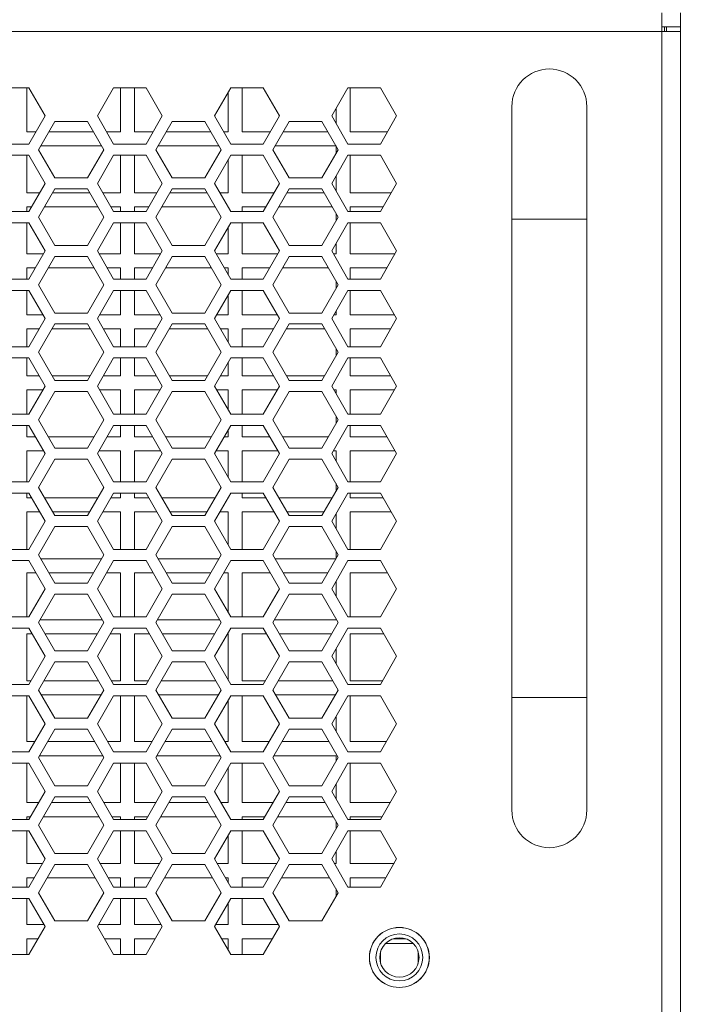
# Model space of a CAD drawing. Header units: millimetres. Extents: x -2390 to -1520, y 516 to 1788.
# Tile 28 of 33: x -1796 to -1724, y 730 to 835. Entities that reach past the tile are written whole.
import ezdxf

# ---------------------------------------------------------------- set-up
doc = ezdxf.new("R2010")
doc.units = ezdxf.units.MM
doc.header["$PDSIZE"] = -1
doc.dimstyles.new('ISO-25', dxfattribs={"dimtxt": 2.5, "dimasz": 2.5, "dimexe": 1.25, "dimexo": 0.625, "dimtad": 1, "dimtxsty": 'Standard', "dimcen": 2.5, "dimadec": 0, "dimazin": 0, "dimtfac": 1, "dimtmove": 0, "dimatfit": 3, "dimfxl": 0, "dimarcsym": 0})

# ---------------------------------------------------------------- blocks, each defined once
blk = doc.blocks.new('*D21')
at = {"color": 4, "lineweight": -2, "transparency": 16777216}
for p, q in [((-2180.43, 774.31), (-2180.43, 699.98)), ((-1710.43, 774.31), (-1710.43, 699.98)), ((-2165.43, 700.98), (-1974.45, 700.98)), ((-1725.43, 700.98), (-1916.41, 700.98))]:
    blk.add_line(p, q, dxfattribs=at)
at = {"color": 4, "transparency": 16777216}
for points in [[(-2165.43, 703.48), (-2165.43, 698.48), (-2180.43, 700.98)], [(-1725.43, 703.48), (-1725.43, 698.48), (-1710.43, 700.98)]]:
    blk.add_solid(points, dxfattribs=at)
at = {"layer": 'Defpoints', "color": 0, "transparency": 16777216}
for p in [(-2180.43, 775.31), (-1710.43, 775.31), (-1710.43, 700.98)]:
    blk.add_point(p, dxfattribs=at)
at = {"color": 4, "lineweight": 5, "transparency": 16777216, "insert": (-1945.43, 700.98), "char_height": 15, "attachment_point": 5}
blk.add_mtext('470.0', dxfattribs=at)

msp = doc.modelspace()

# ---------------------------------------------------------------- linework, layer by layer
at = {"color": 7, "linetype": 'ByBlock', "lineweight": 5}
for p, q in [((-1727.43, 833.26), (-1727.43, 835.26)), ((-1725.43, 833.76), (-1725.43, 835.26)), ((-1727.43, 833.76), (-1725.43, 833.76)), ((-1727.13, 833.26), (-1727.13, 833.76)), ((-1726.93, 833.26), (-1726.93, 833.76)), ((-1725.43, 833.76), (-1725.43, 833.26)), ((-1727.43, 833.26), (-2163.43, 833.26)), ((-1727.43, 833.26), (-1725.43, 833.26)), ((-1727.43, 728.56), (-1727.43, 833.26)), ((-1725.43, 728.56), (-1725.43, 833.26)), ((-1794.95, 827.26), (-1798.41, 827.26)), ((-1795.18, 822.56), (-1795.18, 827.26)), ((-1793.22, 824.26), (-1794.95, 827.26)), ((-1785.91, 827.26), (-1787.64, 824.26)), ((-1782.45, 827.26), (-1785.91, 827.26)), ((-1785.18, 827.26), (-1785.18, 822.56)), ((-1783.68, 822.56), (-1783.68, 827.26)), ((-1780.72, 824.26), (-1782.45, 827.26)), ((-1773.41, 827.26), (-1775.14, 824.26)), ((-1769.95, 827.26), (-1773.41, 827.26)), ((-1772.18, 822.56), (-1772.18, 827.26)), ((-1768.22, 824.26), (-1769.95, 827.26)), ((-1760.91, 827.26), (-1762.64, 824.26)), ((-1757.45, 827.26), (-1760.91, 827.26)), ((-1760.68, 822.56), (-1760.68, 827.26)), ((-1755.72, 824.26), (-1757.45, 827.26)), ((-1773.68, 826.8), (-1773.68, 822.56)), ((-1762.18, 825.07), (-1762.18, 823.46)), ((-1743.43, 825.26), (-1743.43, 813.26)), ((-1735.43, 813.26), (-1735.43, 825.26)), ((-1794.95, 821.26), (-1793.22, 824.26)), ((-1787.64, 824.26), (-1785.91, 821.26)), ((-1782.45, 821.26), (-1780.72, 824.26)), ((-1775.14, 824.26), (-1773.41, 821.26)), ((-1769.95, 821.26), (-1768.22, 824.26)), ((-1762.64, 824.26), (-1760.91, 821.26)), ((-1757.45, 821.26), (-1755.72, 824.26)), ((-1792.17, 823.68), (-1793.91, 820.66)), ((-1788.69, 823.68), (-1792.17, 823.68)), ((-1786.95, 820.66), (-1788.69, 823.68)), ((-1779.67, 823.68), (-1781.41, 820.66)), ((-1776.19, 823.68), (-1779.67, 823.68)), ((-1774.45, 820.66), (-1776.19, 823.68)), ((-1767.17, 823.68), (-1768.91, 820.66)), ((-1763.69, 823.68), (-1767.17, 823.68)), ((-1761.95, 820.66), (-1763.69, 823.68)), ((-1794.2, 822.56), (-1795.18, 822.56)), ((-1788.05, 822.56), (-1792.81, 822.56)), ((-1785.18, 822.56), (-1786.66, 822.56)), ((-1781.7, 822.56), (-1783.68, 822.56)), ((-1775.55, 822.56), (-1780.31, 822.56)), ((-1773.68, 822.56), (-1774.16, 822.56)), ((-1769.2, 822.56), (-1772.18, 822.56)), ((-1763.05, 822.56), (-1767.81, 822.56)), ((-1756.7, 822.56), (-1760.68, 822.56)), ((-1798.41, 821.26), (-1794.95, 821.26)), ((-1793.68, 821.06), (-1787.18, 821.06)), ((-1785.91, 821.26), (-1782.45, 821.26)), ((-1781.18, 821.06), (-1774.68, 821.06)), ((-1773.41, 821.26), (-1769.95, 821.26)), ((-1768.68, 821.06), (-1762.18, 821.06)), ((-1762.18, 821.06), (-1762.18, 820.27)), ((-1760.91, 821.26), (-1757.45, 821.26)), ((-1794.95, 820.06), (-1798.41, 820.06)), ((-1795.18, 816.06), (-1795.18, 820.06)), ((-1793.22, 817.06), (-1794.95, 820.06)), ((-1793.91, 820.66), (-1792.17, 817.65)), ((-1788.69, 817.65), (-1786.95, 820.66)), ((-1785.91, 820.06), (-1787.64, 817.06)), ((-1782.45, 820.06), (-1785.91, 820.06)), ((-1785.18, 820.06), (-1785.18, 816.06)), ((-1783.68, 816.06), (-1783.68, 820.06)), ((-1780.72, 817.06), (-1782.45, 820.06)), ((-1781.41, 820.66), (-1779.67, 817.65)), ((-1776.19, 817.65), (-1774.45, 820.66)), ((-1773.41, 820.06), (-1775.14, 817.06)), ((-1769.95, 820.06), (-1773.41, 820.06)), ((-1772.18, 816.06), (-1772.18, 820.06)), ((-1768.22, 817.06), (-1769.95, 820.06)), ((-1768.91, 820.66), (-1767.17, 817.65)), ((-1763.69, 817.65), (-1761.95, 820.66)), ((-1760.91, 820.06), (-1762.64, 817.06)), ((-1757.45, 820.06), (-1760.91, 820.06)), ((-1760.68, 816.06), (-1760.68, 820.06)), ((-1755.72, 817.06), (-1757.45, 820.06)), ((-1773.68, 819.6), (-1773.68, 816.06)), ((-1792.17, 817.65), (-1788.69, 817.65)), ((-1779.67, 817.65), (-1776.19, 817.65)), ((-1767.17, 817.65), (-1763.69, 817.65)), ((-1762.18, 817.87), (-1762.18, 816.26)), ((-1794.95, 814.06), (-1793.22, 817.06)), ((-1787.64, 817.06), (-1785.91, 814.06)), ((-1782.45, 814.06), (-1780.72, 817.06)), ((-1775.14, 817.06), (-1773.41, 814.06)), ((-1769.95, 814.06), (-1768.22, 817.06)), ((-1762.64, 817.06), (-1760.91, 814.06)), ((-1757.45, 814.06), (-1755.72, 817.06)), ((-1793.79, 816.06), (-1795.18, 816.06)), ((-1792.17, 816.48), (-1793.91, 813.46)), ((-1788.45, 816.06), (-1792.41, 816.06)), ((-1788.69, 816.48), (-1792.17, 816.48)), ((-1786.95, 813.46), (-1788.69, 816.48)), ((-1785.18, 816.06), (-1787.07, 816.06)), ((-1781.29, 816.06), (-1783.68, 816.06)), ((-1779.67, 816.48), (-1781.41, 813.46)), ((-1775.95, 816.06), (-1779.91, 816.06)), ((-1776.19, 816.48), (-1779.67, 816.48)), ((-1774.45, 813.46), (-1776.19, 816.48)), ((-1773.68, 816.06), (-1774.57, 816.06)), ((-1768.79, 816.06), (-1772.18, 816.06)), ((-1767.17, 816.48), (-1768.91, 813.46)), ((-1763.45, 816.06), (-1767.41, 816.06)), ((-1763.69, 816.48), (-1767.17, 816.48)), ((-1761.95, 813.46), (-1763.69, 816.48)), ((-1756.29, 816.06), (-1760.68, 816.06)), ((-1795.18, 814.56), (-1794.66, 814.56)), ((-1795.18, 814.06), (-1795.18, 814.56)), ((-1793.27, 814.56), (-1787.59, 814.56)), ((-1786.2, 814.56), (-1785.18, 814.56)), ((-1785.18, 814.56), (-1785.18, 814.06)), ((-1783.68, 814.56), (-1782.16, 814.56)), ((-1783.68, 814.06), (-1783.68, 814.56)), ((-1780.77, 814.56), (-1775.09, 814.56)), ((-1773.7, 814.56), (-1773.68, 814.56)), ((-1773.68, 814.56), (-1773.68, 814.53)), ((-1772.18, 814.56), (-1769.66, 814.56)), ((-1772.18, 814.06), (-1772.18, 814.56)), ((-1768.27, 814.56), (-1762.59, 814.56)), ((-1760.68, 814.56), (-1757.16, 814.56)), ((-1760.68, 814.06), (-1760.68, 814.56)), ((-1798.41, 814.06), (-1794.95, 814.06)), ((-1793.91, 813.46), (-1792.17, 810.45)), ((-1788.69, 810.45), (-1786.95, 813.46)), ((-1785.91, 814.06), (-1782.45, 814.06)), ((-1781.41, 813.46), (-1779.67, 810.45)), ((-1776.19, 810.45), (-1774.45, 813.46)), ((-1773.41, 814.06), (-1769.95, 814.06)), ((-1768.91, 813.46), (-1767.17, 810.45)), ((-1763.69, 810.45), (-1761.95, 813.46)), ((-1762.18, 813.86), (-1762.18, 813.07)), ((-1760.91, 814.06), (-1757.45, 814.06)), ((-1794.95, 812.86), (-1798.41, 812.86)), ((-1795.18, 809.56), (-1795.18, 812.86)), ((-1793.22, 809.86), (-1794.95, 812.86)), ((-1785.91, 812.86), (-1787.64, 809.86)), ((-1782.45, 812.86), (-1785.91, 812.86)), ((-1785.18, 812.86), (-1785.18, 809.56)), ((-1783.68, 809.56), (-1783.68, 812.86)), ((-1780.72, 809.86), (-1782.45, 812.86)), ((-1773.41, 812.86), (-1775.14, 809.86)), ((-1773.68, 812.4), (-1773.68, 809.56)), ((-1769.95, 812.86), (-1773.41, 812.86)), ((-1772.18, 809.56), (-1772.18, 812.86)), ((-1768.22, 809.86), (-1769.95, 812.86)), ((-1760.91, 812.86), (-1762.64, 809.86)), ((-1757.45, 812.86), (-1760.91, 812.86)), ((-1760.68, 809.56), (-1760.68, 812.86)), ((-1755.72, 809.86), (-1757.45, 812.86)), ((-1743.43, 813.26), (-1743.43, 762.26)), ((-1735.43, 762.26), (-1735.43, 813.26)), ((-1792.17, 810.45), (-1788.69, 810.45)), ((-1779.67, 810.45), (-1776.19, 810.45)), ((-1767.17, 810.45), (-1763.69, 810.45)), ((-1762.18, 810.67), (-1762.18, 809.56)), ((-1793.39, 809.56), (-1795.18, 809.56)), ((-1794.95, 806.86), (-1793.22, 809.86)), ((-1792.17, 809.28), (-1793.91, 806.26)), ((-1788.69, 809.28), (-1792.17, 809.28)), ((-1786.95, 806.26), (-1788.69, 809.28)), ((-1787.64, 809.86), (-1785.91, 806.86)), ((-1785.18, 809.56), (-1787.47, 809.56)), ((-1780.89, 809.56), (-1783.68, 809.56)), ((-1782.45, 806.86), (-1780.72, 809.86)), ((-1779.67, 809.28), (-1781.41, 806.26)), ((-1776.19, 809.28), (-1779.67, 809.28)), ((-1774.45, 806.26), (-1776.19, 809.28)), ((-1775.14, 809.86), (-1773.41, 806.86)), ((-1773.68, 809.56), (-1774.97, 809.56)), ((-1768.39, 809.56), (-1772.18, 809.56)), ((-1769.95, 806.86), (-1768.22, 809.86)), ((-1767.17, 809.28), (-1768.91, 806.26)), ((-1763.69, 809.28), (-1767.17, 809.28)), ((-1761.95, 806.26), (-1763.69, 809.28)), ((-1762.64, 809.86), (-1760.91, 806.86)), ((-1762.18, 809.56), (-1762.47, 809.56)), ((-1755.89, 809.56), (-1760.68, 809.56)), ((-1757.45, 806.86), (-1755.72, 809.86)), ((-1795.18, 808.06), (-1794.26, 808.06)), ((-1795.18, 806.86), (-1795.18, 808.06)), ((-1792.87, 808.06), (-1787.99, 808.06)), ((-1786.61, 808.06), (-1785.18, 808.06)), ((-1785.18, 808.06), (-1785.18, 806.86)), ((-1783.68, 808.06), (-1781.76, 808.06)), ((-1783.68, 806.86), (-1783.68, 808.06)), ((-1780.37, 808.06), (-1775.49, 808.06)), ((-1774.11, 808.06), (-1773.68, 808.06)), ((-1773.68, 808.06), (-1773.68, 807.33)), ((-1772.18, 808.06), (-1769.26, 808.06)), ((-1772.18, 806.86), (-1772.18, 808.06)), ((-1767.87, 808.06), (-1762.99, 808.06)), ((-1760.68, 808.06), (-1756.76, 808.06)), ((-1760.68, 806.86), (-1760.68, 808.06)), ((-1798.41, 806.86), (-1794.95, 806.86)), ((-1793.91, 806.26), (-1792.17, 803.25)), ((-1788.69, 803.25), (-1786.95, 806.26)), ((-1785.91, 806.86), (-1782.45, 806.86)), ((-1781.41, 806.26), (-1779.67, 803.25)), ((-1776.19, 803.25), (-1774.45, 806.26)), ((-1773.41, 806.86), (-1769.95, 806.86)), ((-1768.91, 806.26), (-1767.17, 803.25)), ((-1763.69, 803.25), (-1761.95, 806.26)), ((-1762.18, 806.66), (-1762.18, 805.87)), ((-1760.91, 806.86), (-1757.45, 806.86)), ((-1794.95, 805.66), (-1798.41, 805.66)), ((-1795.18, 803.06), (-1795.18, 805.66)), ((-1793.22, 802.66), (-1794.95, 805.66)), ((-1785.91, 805.66), (-1787.64, 802.66)), ((-1782.45, 805.66), (-1785.91, 805.66)), ((-1785.18, 805.66), (-1785.18, 803.06)), ((-1783.68, 803.06), (-1783.68, 805.66)), ((-1780.72, 802.66), (-1782.45, 805.66)), ((-1773.41, 805.66), (-1775.14, 802.66)), ((-1773.68, 805.2), (-1773.68, 803.06)), ((-1769.95, 805.66), (-1773.41, 805.66)), ((-1772.18, 803.06), (-1772.18, 805.66)), ((-1768.22, 802.66), (-1769.95, 805.66)), ((-1760.91, 805.66), (-1762.64, 802.66)), ((-1757.45, 805.66), (-1760.91, 805.66)), ((-1760.68, 803.06), (-1760.68, 805.66)), ((-1755.72, 802.66), (-1757.45, 805.66)), ((-1793.45, 803.06), (-1795.18, 803.06)), ((-1792.17, 803.25), (-1788.69, 803.25)), ((-1785.18, 803.06), (-1787.41, 803.06)), ((-1780.95, 803.06), (-1783.68, 803.06)), ((-1779.67, 803.25), (-1776.19, 803.25)), ((-1773.68, 803.06), (-1774.91, 803.06)), ((-1768.45, 803.06), (-1772.18, 803.06)), ((-1767.17, 803.25), (-1763.69, 803.25)), ((-1762.18, 803.06), (-1762.41, 803.06)), ((-1762.18, 803.47), (-1762.18, 803.06)), ((-1755.95, 803.06), (-1760.68, 803.06)), ((-1794.95, 799.66), (-1793.22, 802.66)), ((-1792.17, 802.08), (-1793.91, 799.06)), ((-1788.69, 802.08), (-1792.17, 802.08)), ((-1786.95, 799.06), (-1788.69, 802.08)), ((-1787.64, 802.66), (-1785.91, 799.66)), ((-1782.45, 799.66), (-1780.72, 802.66)), ((-1779.67, 802.08), (-1781.41, 799.06)), ((-1776.19, 802.08), (-1779.67, 802.08)), ((-1774.45, 799.06), (-1776.19, 802.08)), ((-1775.14, 802.66), (-1773.41, 799.66)), ((-1769.95, 799.66), (-1768.22, 802.66)), ((-1767.17, 802.08), (-1768.91, 799.06)), ((-1763.69, 802.08), (-1767.17, 802.08)), ((-1761.95, 799.06), (-1763.69, 802.08)), ((-1762.64, 802.66), (-1760.91, 799.66)), ((-1757.45, 799.66), (-1755.72, 802.66)), ((-1795.18, 801.56), (-1793.85, 801.56)), ((-1795.18, 799.66), (-1795.18, 801.56)), ((-1792.47, 801.56), (-1788.4, 801.56)), ((-1787.01, 801.56), (-1785.18, 801.56)), ((-1785.18, 801.56), (-1785.18, 799.66)), ((-1783.68, 801.56), (-1781.35, 801.56)), ((-1783.68, 799.66), (-1783.68, 801.56)), ((-1779.97, 801.56), (-1775.9, 801.56)), ((-1774.51, 801.56), (-1773.68, 801.56)), ((-1773.68, 801.56), (-1773.68, 800.13)), ((-1772.18, 801.56), (-1768.85, 801.56)), ((-1772.18, 799.66), (-1772.18, 801.56)), ((-1767.47, 801.56), (-1763.4, 801.56)), ((-1760.68, 801.56), (-1756.35, 801.56)), ((-1760.68, 799.66), (-1760.68, 801.56)), ((-1798.41, 799.66), (-1794.95, 799.66)), ((-1793.91, 799.06), (-1792.17, 796.05)), ((-1788.69, 796.05), (-1786.95, 799.06)), ((-1785.91, 799.66), (-1782.45, 799.66)), ((-1781.41, 799.06), (-1779.67, 796.05)), ((-1776.19, 796.05), (-1774.45, 799.06)), ((-1773.41, 799.66), (-1769.95, 799.66)), ((-1768.91, 799.06), (-1767.17, 796.05)), ((-1763.69, 796.05), (-1761.95, 799.06)), ((-1762.18, 799.46), (-1762.18, 798.67)), ((-1760.91, 799.66), (-1757.45, 799.66)), ((-1794.95, 798.46), (-1798.41, 798.46)), ((-1795.18, 796.56), (-1795.18, 798.46)), ((-1793.22, 795.46), (-1794.95, 798.46)), ((-1785.91, 798.46), (-1787.64, 795.46)), ((-1782.45, 798.46), (-1785.91, 798.46)), ((-1785.18, 798.46), (-1785.18, 796.56)), ((-1783.68, 796.56), (-1783.68, 798.46)), ((-1780.72, 795.46), (-1782.45, 798.46)), ((-1773.41, 798.46), (-1775.14, 795.46)), ((-1773.68, 798), (-1773.68, 796.56)), ((-1769.95, 798.46), (-1773.41, 798.46)), ((-1772.18, 796.56), (-1772.18, 798.46)), ((-1768.22, 795.46), (-1769.95, 798.46)), ((-1760.91, 798.46), (-1762.64, 795.46)), ((-1757.45, 798.46), (-1760.91, 798.46)), ((-1760.68, 796.56), (-1760.68, 798.46)), ((-1755.72, 795.46), (-1757.45, 798.46)), ((-1793.85, 796.56), (-1795.18, 796.56)), ((-1788.4, 796.56), (-1792.47, 796.56)), ((-1792.17, 796.05), (-1788.69, 796.05)), ((-1785.18, 796.56), (-1787.01, 796.56)), ((-1781.35, 796.56), (-1783.68, 796.56)), ((-1775.9, 796.56), (-1779.97, 796.56)), ((-1779.67, 796.05), (-1776.19, 796.05)), ((-1773.68, 796.56), (-1774.51, 796.56)), ((-1768.85, 796.56), (-1772.18, 796.56)), ((-1763.4, 796.56), (-1767.47, 796.56)), ((-1767.17, 796.05), (-1763.69, 796.05)), ((-1756.35, 796.56), (-1760.68, 796.56)), ((-1795.18, 795.06), (-1793.45, 795.06)), ((-1795.18, 792.46), (-1795.18, 795.06)), ((-1794.95, 792.46), (-1793.22, 795.46)), ((-1792.17, 794.88), (-1793.91, 791.86)), ((-1788.69, 794.88), (-1792.17, 794.88)), ((-1786.95, 791.86), (-1788.69, 794.88)), ((-1787.64, 795.46), (-1785.91, 792.46)), ((-1787.41, 795.06), (-1785.18, 795.06)), ((-1785.18, 795.06), (-1785.18, 792.46)), ((-1783.68, 795.06), (-1780.95, 795.06)), ((-1783.68, 792.46), (-1783.68, 795.06)), ((-1782.45, 792.46), (-1780.72, 795.46)), ((-1779.67, 794.88), (-1781.41, 791.86)), ((-1776.19, 794.88), (-1779.67, 794.88)), ((-1774.45, 791.86), (-1776.19, 794.88)), ((-1775.14, 795.46), (-1773.41, 792.46)), ((-1774.91, 795.06), (-1773.68, 795.06)), ((-1773.68, 795.06), (-1773.68, 792.93)), ((-1772.18, 795.06), (-1768.45, 795.06)), ((-1772.18, 792.46), (-1772.18, 795.06)), ((-1769.95, 792.46), (-1768.22, 795.46)), ((-1767.17, 794.88), (-1768.91, 791.86)), ((-1763.69, 794.88), (-1767.17, 794.88)), ((-1761.95, 791.86), (-1763.69, 794.88)), ((-1762.64, 795.46), (-1760.91, 792.46)), ((-1762.41, 795.06), (-1762.18, 795.06)), ((-1762.18, 795.06), (-1762.18, 794.66)), ((-1760.68, 795.06), (-1755.95, 795.06)), ((-1760.68, 792.46), (-1760.68, 795.06)), ((-1757.45, 792.46), (-1755.72, 795.46)), ((-1798.41, 792.46), (-1794.95, 792.46)), ((-1785.91, 792.46), (-1782.45, 792.46)), ((-1773.41, 792.46), (-1769.95, 792.46)), ((-1760.91, 792.46), (-1757.45, 792.46)), ((-1793.91, 791.86), (-1792.17, 788.85)), ((-1788.69, 788.85), (-1786.95, 791.86)), ((-1781.41, 791.86), (-1779.67, 788.85)), ((-1776.19, 788.85), (-1774.45, 791.86)), ((-1768.91, 791.86), (-1767.17, 788.85)), ((-1763.69, 788.85), (-1761.95, 791.86)), ((-1762.18, 792.26), (-1762.18, 791.47)), ((-1794.95, 791.26), (-1798.41, 791.26)), ((-1795.18, 790.06), (-1795.18, 791.26)), ((-1793.22, 788.26), (-1794.95, 791.26)), ((-1785.91, 791.26), (-1787.64, 788.26)), ((-1782.45, 791.26), (-1785.91, 791.26)), ((-1785.18, 791.26), (-1785.18, 790.06)), ((-1783.68, 790.06), (-1783.68, 791.26)), ((-1780.72, 788.26), (-1782.45, 791.26)), ((-1773.41, 791.26), (-1775.14, 788.26)), ((-1773.68, 790.8), (-1773.68, 790.06)), ((-1769.95, 791.26), (-1773.41, 791.26)), ((-1772.18, 790.06), (-1772.18, 791.26)), ((-1768.22, 788.26), (-1769.95, 791.26)), ((-1760.91, 791.26), (-1762.64, 788.26)), ((-1757.45, 791.26), (-1760.91, 791.26)), ((-1760.68, 790.06), (-1760.68, 791.26)), ((-1755.72, 788.26), (-1757.45, 791.26)), ((-1794.26, 790.06), (-1795.18, 790.06)), ((-1787.99, 790.06), (-1792.87, 790.06)), ((-1785.18, 790.06), (-1786.61, 790.06)), ((-1781.76, 790.06), (-1783.68, 790.06)), ((-1775.49, 790.06), (-1780.37, 790.06)), ((-1773.68, 790.06), (-1774.11, 790.06)), ((-1769.26, 790.06), (-1772.18, 790.06)), ((-1762.99, 790.06), (-1767.87, 790.06)), ((-1756.76, 790.06), (-1760.68, 790.06)), ((-1795.18, 788.56), (-1793.39, 788.56)), ((-1795.18, 785.26), (-1795.18, 788.56)), ((-1794.95, 785.26), (-1793.22, 788.26)), ((-1792.17, 788.85), (-1788.69, 788.85)), ((-1787.64, 788.26), (-1785.91, 785.26)), ((-1787.47, 788.56), (-1785.18, 788.56)), ((-1785.18, 788.56), (-1785.18, 785.26)), ((-1783.68, 788.56), (-1780.89, 788.56)), ((-1783.68, 785.26), (-1783.68, 788.56)), ((-1782.45, 785.26), (-1780.72, 788.26)), ((-1779.67, 788.85), (-1776.19, 788.85)), ((-1775.14, 788.26), (-1773.41, 785.26)), ((-1774.97, 788.56), (-1773.68, 788.56)), ((-1773.68, 788.56), (-1773.68, 785.73)), ((-1772.18, 788.56), (-1768.39, 788.56)), ((-1772.18, 785.26), (-1772.18, 788.56)), ((-1769.95, 785.26), (-1768.22, 788.26)), ((-1767.17, 788.85), (-1763.69, 788.85)), ((-1762.64, 788.26), (-1760.91, 785.26)), ((-1762.47, 788.56), (-1762.18, 788.56)), ((-1762.18, 788.56), (-1762.18, 787.46)), ((-1760.68, 788.56), (-1755.89, 788.56)), ((-1760.68, 785.26), (-1760.68, 788.56)), ((-1757.45, 785.26), (-1755.72, 788.26)), ((-1792.17, 787.68), (-1793.91, 784.66)), ((-1788.69, 787.68), (-1792.17, 787.68)), ((-1786.95, 784.66), (-1788.69, 787.68)), ((-1779.67, 787.68), (-1781.41, 784.66)), ((-1776.19, 787.68), (-1779.67, 787.68)), ((-1774.45, 784.66), (-1776.19, 787.68)), ((-1767.17, 787.68), (-1768.91, 784.66)), ((-1763.69, 787.68), (-1767.17, 787.68)), ((-1761.95, 784.66), (-1763.69, 787.68)), ((-1798.41, 785.26), (-1794.95, 785.26)), ((-1785.91, 785.26), (-1782.45, 785.26)), ((-1773.41, 785.26), (-1769.95, 785.26)), ((-1762.18, 785.06), (-1762.18, 784.27)), ((-1760.91, 785.26), (-1757.45, 785.26)), ((-1794.95, 784.06), (-1798.41, 784.06)), ((-1795.18, 783.56), (-1795.18, 784.06)), ((-1793.22, 781.06), (-1794.95, 784.06)), ((-1793.91, 784.66), (-1792.17, 781.65)), ((-1788.69, 781.65), (-1786.95, 784.66)), ((-1785.91, 784.06), (-1787.64, 781.06)), ((-1782.45, 784.06), (-1785.91, 784.06)), ((-1785.18, 784.06), (-1785.18, 783.56)), ((-1783.68, 783.56), (-1783.68, 784.06)), ((-1780.72, 781.06), (-1782.45, 784.06)), ((-1781.41, 784.66), (-1779.67, 781.65)), ((-1776.19, 781.65), (-1774.45, 784.66)), ((-1773.41, 784.06), (-1775.14, 781.06)), ((-1769.95, 784.06), (-1773.41, 784.06)), ((-1772.18, 783.56), (-1772.18, 784.06)), ((-1768.22, 781.06), (-1769.95, 784.06)), ((-1768.91, 784.66), (-1767.17, 781.65)), ((-1763.69, 781.65), (-1761.95, 784.66)), ((-1760.91, 784.06), (-1762.64, 781.06)), ((-1757.45, 784.06), (-1760.91, 784.06)), ((-1760.68, 783.56), (-1760.68, 784.06)), ((-1755.72, 781.06), (-1757.45, 784.06)), ((-1794.66, 783.56), (-1795.18, 783.56)), ((-1787.59, 783.56), (-1793.27, 783.56)), ((-1785.18, 783.56), (-1786.2, 783.56)), ((-1782.16, 783.56), (-1783.68, 783.56)), ((-1775.09, 783.56), (-1780.77, 783.56)), ((-1773.68, 783.56), (-1773.7, 783.56)), ((-1773.68, 783.6), (-1773.68, 783.56)), ((-1769.66, 783.56), (-1772.18, 783.56)), ((-1762.59, 783.56), (-1768.27, 783.56)), ((-1757.16, 783.56), (-1760.68, 783.56)), ((-1795.18, 782.06), (-1793.79, 782.06)), ((-1795.18, 778.06), (-1795.18, 782.06)), ((-1792.41, 782.06), (-1788.45, 782.06)), ((-1787.07, 782.06), (-1785.18, 782.06)), ((-1785.18, 782.06), (-1785.18, 778.06)), ((-1783.68, 782.06), (-1781.29, 782.06)), ((-1783.68, 778.06), (-1783.68, 782.06)), ((-1779.91, 782.06), (-1775.95, 782.06)), ((-1774.57, 782.06), (-1773.68, 782.06)), ((-1773.68, 782.06), (-1773.68, 778.53)), ((-1772.18, 782.06), (-1768.79, 782.06)), ((-1772.18, 778.06), (-1772.18, 782.06)), ((-1767.41, 782.06), (-1763.45, 782.06)), ((-1760.68, 782.06), (-1756.29, 782.06)), ((-1760.68, 778.06), (-1760.68, 782.06)), ((-1794.95, 778.06), (-1793.22, 781.06)), ((-1792.17, 781.65), (-1788.69, 781.65)), ((-1787.64, 781.06), (-1785.91, 778.06)), ((-1782.45, 778.06), (-1780.72, 781.06)), ((-1779.67, 781.65), (-1776.19, 781.65)), ((-1775.14, 781.06), (-1773.41, 778.06)), ((-1769.95, 778.06), (-1768.22, 781.06)), ((-1767.17, 781.65), (-1763.69, 781.65)), ((-1762.64, 781.06), (-1760.91, 778.06)), ((-1762.18, 781.87), (-1762.18, 780.26)), ((-1757.45, 778.06), (-1755.72, 781.06)), ((-1792.17, 780.48), (-1793.91, 777.46)), ((-1788.69, 780.48), (-1792.17, 780.48)), ((-1786.95, 777.46), (-1788.69, 780.48)), ((-1779.67, 780.48), (-1781.41, 777.46)), ((-1776.19, 780.48), (-1779.67, 780.48)), ((-1774.45, 777.46), (-1776.19, 780.48)), ((-1767.17, 780.48), (-1768.91, 777.46)), ((-1763.69, 780.48), (-1767.17, 780.48)), ((-1761.95, 777.46), (-1763.69, 780.48)), ((-1798.41, 778.06), (-1794.95, 778.06)), ((-1785.91, 778.06), (-1782.45, 778.06)), ((-1773.41, 778.06), (-1769.95, 778.06)), ((-1762.18, 777.86), (-1762.18, 777.07)), ((-1760.91, 778.06), (-1757.45, 778.06)), ((-1794.95, 776.86), (-1798.41, 776.86)), ((-1793.22, 773.86), (-1794.95, 776.86)), ((-1793.91, 777.46), (-1792.17, 774.45)), ((-1787.18, 777.06), (-1793.68, 777.06)), ((-1788.69, 774.45), (-1786.95, 777.46)), ((-1785.91, 776.86), (-1787.64, 773.86)), ((-1782.45, 776.86), (-1785.91, 776.86)), ((-1780.72, 773.86), (-1782.45, 776.86)), ((-1781.41, 777.46), (-1779.67, 774.45)), ((-1774.68, 777.06), (-1781.18, 777.06)), ((-1776.19, 774.45), (-1774.45, 777.46)), ((-1773.41, 776.86), (-1775.14, 773.86)), ((-1769.95, 776.86), (-1773.41, 776.86)), ((-1768.22, 773.86), (-1769.95, 776.86)), ((-1768.91, 777.46), (-1767.17, 774.45)), ((-1762.18, 777.06), (-1768.68, 777.06)), ((-1763.69, 774.45), (-1761.95, 777.46)), ((-1760.91, 776.86), (-1762.64, 773.86)), ((-1757.45, 776.86), (-1760.91, 776.86)), ((-1755.72, 773.86), (-1757.45, 776.86)), ((-1795.18, 775.56), (-1794.2, 775.56)), ((-1795.18, 770.86), (-1795.18, 775.56)), ((-1792.81, 775.56), (-1788.05, 775.56)), ((-1786.66, 775.56), (-1785.18, 775.56)), ((-1785.18, 775.56), (-1785.18, 770.86)), ((-1783.68, 775.56), (-1781.7, 775.56)), ((-1783.68, 770.86), (-1783.68, 775.56)), ((-1780.31, 775.56), (-1775.55, 775.56)), ((-1774.16, 775.56), (-1773.68, 775.56)), ((-1773.68, 775.56), (-1773.68, 771.33)), ((-1772.18, 775.56), (-1769.2, 775.56)), ((-1772.18, 770.86), (-1772.18, 775.56)), ((-1767.81, 775.56), (-1763.05, 775.56)), ((-1762.18, 774.67), (-1762.18, 773.06)), ((-1760.68, 775.56), (-1756.7, 775.56)), ((-1760.68, 770.86), (-1760.68, 775.56)), ((-1794.95, 770.86), (-1793.22, 773.86)), ((-1792.17, 774.45), (-1788.69, 774.45)), ((-1787.64, 773.86), (-1785.91, 770.86)), ((-1782.45, 770.86), (-1780.72, 773.86)), ((-1779.67, 774.45), (-1776.19, 774.45)), ((-1775.14, 773.86), (-1773.41, 770.86)), ((-1769.95, 770.86), (-1768.22, 773.86)), ((-1767.17, 774.45), (-1763.69, 774.45)), ((-1762.64, 773.86), (-1760.91, 770.86)), ((-1757.45, 770.86), (-1755.72, 773.86)), ((-1792.17, 773.28), (-1793.91, 770.26)), ((-1788.69, 773.28), (-1792.17, 773.28)), ((-1786.95, 770.26), (-1788.69, 773.28)), ((-1779.67, 773.28), (-1781.41, 770.26)), ((-1776.19, 773.28), (-1779.67, 773.28)), ((-1774.45, 770.26), (-1776.19, 773.28)), ((-1767.17, 773.28), (-1768.91, 770.26)), ((-1763.69, 773.28), (-1767.17, 773.28)), ((-1761.95, 770.26), (-1763.69, 773.28)), ((-1798.41, 770.86), (-1794.95, 770.86)), ((-1787.13, 770.56), (-1793.74, 770.56)), ((-1785.91, 770.86), (-1782.45, 770.86)), ((-1774.63, 770.56), (-1781.24, 770.56)), ((-1773.41, 770.86), (-1769.95, 770.86)), ((-1762.18, 770.56), (-1768.74, 770.56)), ((-1762.18, 770.66), (-1762.18, 770.56)), ((-1760.91, 770.86), (-1757.45, 770.86)), ((-1794.95, 769.66), (-1798.41, 769.66)), ((-1793.22, 766.66), (-1794.95, 769.66)), ((-1793.91, 770.26), (-1792.17, 767.25)), ((-1788.69, 767.25), (-1786.95, 770.26)), ((-1785.91, 769.66), (-1787.64, 766.66)), ((-1782.45, 769.66), (-1785.91, 769.66)), ((-1780.72, 766.66), (-1782.45, 769.66)), ((-1781.41, 770.26), (-1779.67, 767.25)), ((-1776.19, 767.25), (-1774.45, 770.26)), ((-1773.41, 769.66), (-1775.14, 766.66)), ((-1769.95, 769.66), (-1773.41, 769.66)), ((-1768.22, 766.66), (-1769.95, 769.66)), ((-1768.91, 770.26), (-1767.17, 767.25)), ((-1763.69, 767.25), (-1761.95, 770.26)), ((-1760.91, 769.66), (-1762.64, 766.66)), ((-1757.45, 769.66), (-1760.91, 769.66)), ((-1755.72, 766.66), (-1757.45, 769.66)), ((-1795.18, 769.06), (-1794.6, 769.06)), ((-1795.18, 764.06), (-1795.18, 769.06)), ((-1793.22, 769.06), (-1787.64, 769.06)), ((-1786.26, 769.06), (-1785.18, 769.06)), ((-1785.18, 769.06), (-1785.18, 764.06)), ((-1783.68, 769.06), (-1782.1, 769.06)), ((-1783.68, 764.06), (-1783.68, 769.06)), ((-1780.72, 769.06), (-1775.14, 769.06)), ((-1773.76, 769.06), (-1773.68, 769.06)), ((-1773.68, 769.06), (-1773.68, 764.13)), ((-1772.18, 769.06), (-1769.6, 769.06)), ((-1772.18, 764.06), (-1772.18, 769.06)), ((-1768.22, 769.06), (-1762.64, 769.06)), ((-1760.68, 769.06), (-1757.1, 769.06)), ((-1760.68, 764.06), (-1760.68, 769.06)), ((-1792.17, 767.25), (-1788.69, 767.25)), ((-1779.67, 767.25), (-1776.19, 767.25)), ((-1767.17, 767.25), (-1763.69, 767.25)), ((-1762.18, 767.47), (-1762.18, 765.86)), ((-1794.95, 763.66), (-1793.22, 766.66)), ((-1787.64, 766.66), (-1785.91, 763.66)), ((-1782.45, 763.66), (-1780.72, 766.66)), ((-1775.14, 766.66), (-1773.41, 763.66)), ((-1769.95, 763.66), (-1768.22, 766.66)), ((-1762.64, 766.66), (-1760.91, 763.66)), ((-1757.45, 763.66), (-1755.72, 766.66)), ((-1792.17, 766.08), (-1793.91, 763.06)), ((-1788.69, 766.08), (-1792.17, 766.08)), ((-1786.95, 763.06), (-1788.69, 766.08)), ((-1779.67, 766.08), (-1781.41, 763.06)), ((-1776.19, 766.08), (-1779.67, 766.08)), ((-1774.45, 763.06), (-1776.19, 766.08)), ((-1767.17, 766.08), (-1768.91, 763.06)), ((-1763.69, 766.08), (-1767.17, 766.08)), ((-1761.95, 763.06), (-1763.69, 766.08)), ((-1794.72, 764.06), (-1795.18, 764.06)), ((-1787.53, 764.06), (-1793.33, 764.06)), ((-1785.18, 764.06), (-1786.14, 764.06)), ((-1782.22, 764.06), (-1783.68, 764.06)), ((-1775.03, 764.06), (-1780.83, 764.06)), ((-1769.72, 764.06), (-1772.18, 764.06)), ((-1762.53, 764.06), (-1768.33, 764.06)), ((-1757.22, 764.06), (-1760.68, 764.06)), ((-1798.41, 763.66), (-1794.95, 763.66)), ((-1793.91, 763.06), (-1792.17, 760.05)), ((-1788.69, 760.05), (-1786.95, 763.06)), ((-1785.91, 763.66), (-1782.45, 763.66)), ((-1781.41, 763.06), (-1779.67, 760.05)), ((-1776.19, 760.05), (-1774.45, 763.06)), ((-1773.41, 763.66), (-1769.95, 763.66)), ((-1768.91, 763.06), (-1767.17, 760.05)), ((-1763.69, 760.05), (-1761.95, 763.06)), ((-1760.91, 763.66), (-1757.45, 763.66)), ((-1794.95, 762.46), (-1798.41, 762.46)), ((-1795.18, 757.56), (-1795.18, 762.46)), ((-1793.22, 759.46), (-1794.95, 762.46)), ((-1793.62, 762.56), (-1787.24, 762.56)), ((-1785.91, 762.46), (-1787.64, 759.46)), ((-1782.45, 762.46), (-1785.91, 762.46)), ((-1785.18, 762.46), (-1785.18, 757.56)), ((-1783.68, 757.56), (-1783.68, 762.46)), ((-1780.72, 759.46), (-1782.45, 762.46)), ((-1781.12, 762.56), (-1774.74, 762.56)), ((-1773.41, 762.46), (-1775.14, 759.46)), ((-1773.68, 762), (-1773.68, 757.56)), ((-1769.95, 762.46), (-1773.41, 762.46)), ((-1772.18, 757.56), (-1772.18, 762.46)), ((-1768.22, 759.46), (-1769.95, 762.46)), ((-1768.62, 762.56), (-1762.24, 762.56)), ((-1760.91, 762.46), (-1762.64, 759.46)), ((-1757.45, 762.46), (-1760.91, 762.46)), ((-1760.68, 757.56), (-1760.68, 762.46)), ((-1755.72, 759.46), (-1757.45, 762.46)), ((-1743.43, 762.26), (-1743.43, 750.26)), ((-1735.43, 750.26), (-1735.43, 762.26)), ((-1792.17, 760.05), (-1788.69, 760.05)), ((-1779.67, 760.05), (-1776.19, 760.05)), ((-1767.17, 760.05), (-1763.69, 760.05)), ((-1762.18, 760.27), (-1762.18, 758.66)), ((-1794.95, 756.46), (-1793.22, 759.46)), ((-1792.17, 758.88), (-1793.91, 755.86)), ((-1788.69, 758.88), (-1792.17, 758.88)), ((-1786.95, 755.86), (-1788.69, 758.88)), ((-1787.64, 759.46), (-1785.91, 756.46)), ((-1782.45, 756.46), (-1780.72, 759.46)), ((-1779.67, 758.88), (-1781.41, 755.86)), ((-1776.19, 758.88), (-1779.67, 758.88)), ((-1774.45, 755.86), (-1776.19, 758.88)), ((-1775.14, 759.46), (-1773.41, 756.46)), ((-1769.95, 756.46), (-1768.22, 759.46)), ((-1767.17, 758.88), (-1768.91, 755.86)), ((-1763.69, 758.88), (-1767.17, 758.88)), ((-1761.95, 755.86), (-1763.69, 758.88)), ((-1762.64, 759.46), (-1760.91, 756.46)), ((-1757.45, 756.46), (-1755.72, 759.46)), ((-1794.31, 757.56), (-1795.18, 757.56)), ((-1787.93, 757.56), (-1792.93, 757.56)), ((-1785.18, 757.56), (-1786.55, 757.56)), ((-1781.81, 757.56), (-1783.68, 757.56)), ((-1775.43, 757.56), (-1780.43, 757.56)), ((-1773.68, 757.56), (-1774.05, 757.56)), ((-1769.31, 757.56), (-1772.18, 757.56)), ((-1762.93, 757.56), (-1767.93, 757.56)), ((-1756.81, 757.56), (-1760.68, 757.56)), ((-1798.41, 756.46), (-1794.95, 756.46)), ((-1793.91, 755.86), (-1792.17, 752.85)), ((-1793.79, 756.06), (-1787.07, 756.06)), ((-1788.69, 752.85), (-1786.95, 755.86)), ((-1785.91, 756.46), (-1782.45, 756.46)), ((-1781.41, 755.86), (-1779.67, 752.85)), ((-1781.29, 756.06), (-1774.57, 756.06)), ((-1776.19, 752.85), (-1774.45, 755.86)), ((-1773.41, 756.46), (-1769.95, 756.46)), ((-1768.91, 755.86), (-1767.17, 752.85)), ((-1768.79, 756.06), (-1762.18, 756.06)), ((-1763.69, 752.85), (-1761.95, 755.86)), ((-1762.18, 756.06), (-1762.18, 755.47)), ((-1760.91, 756.46), (-1757.45, 756.46)), ((-1794.95, 755.26), (-1798.41, 755.26)), ((-1795.18, 751.06), (-1795.18, 755.26)), ((-1793.22, 752.26), (-1794.95, 755.26)), ((-1785.91, 755.26), (-1787.64, 752.26)), ((-1782.45, 755.26), (-1785.91, 755.26)), ((-1785.18, 755.26), (-1785.18, 751.06)), ((-1783.68, 751.06), (-1783.68, 755.26)), ((-1780.72, 752.26), (-1782.45, 755.26)), ((-1773.41, 755.26), (-1775.14, 752.26)), ((-1773.68, 754.8), (-1773.68, 751.06)), ((-1769.95, 755.26), (-1773.41, 755.26)), ((-1772.18, 751.06), (-1772.18, 755.26)), ((-1768.22, 752.26), (-1769.95, 755.26)), ((-1760.91, 755.26), (-1762.64, 752.26)), ((-1757.45, 755.26), (-1760.91, 755.26)), ((-1760.68, 751.06), (-1760.68, 755.26)), ((-1755.72, 752.26), (-1757.45, 755.26)), ((-1792.17, 752.85), (-1788.69, 752.85)), ((-1779.67, 752.85), (-1776.19, 752.85)), ((-1767.17, 752.85), (-1763.69, 752.85)), ((-1762.18, 753.07), (-1762.18, 751.46)), ((-1794.95, 749.26), (-1793.22, 752.26)), ((-1792.17, 751.68), (-1793.91, 748.66)), ((-1788.69, 751.68), (-1792.17, 751.68)), ((-1786.95, 748.66), (-1788.69, 751.68)), ((-1787.64, 752.26), (-1785.91, 749.26)), ((-1782.45, 749.26), (-1780.72, 752.26)), ((-1779.67, 751.68), (-1781.41, 748.66)), ((-1776.19, 751.68), (-1779.67, 751.68)), ((-1774.45, 748.66), (-1776.19, 751.68)), ((-1775.14, 752.26), (-1773.41, 749.26)), ((-1769.95, 749.26), (-1768.22, 752.26)), ((-1767.17, 751.68), (-1768.91, 748.66)), ((-1763.69, 751.68), (-1767.17, 751.68)), ((-1761.95, 748.66), (-1763.69, 751.68)), ((-1762.64, 752.26), (-1760.91, 749.26)), ((-1757.45, 749.26), (-1755.72, 752.26)), ((-1793.91, 751.06), (-1795.18, 751.06)), ((-1788.34, 751.06), (-1792.52, 751.06)), ((-1785.18, 751.06), (-1786.95, 751.06)), ((-1781.41, 751.06), (-1783.68, 751.06)), ((-1775.84, 751.06), (-1780.02, 751.06)), ((-1773.68, 751.06), (-1774.45, 751.06)), ((-1768.91, 751.06), (-1772.18, 751.06)), ((-1763.34, 751.06), (-1767.52, 751.06)), ((-1756.41, 751.06), (-1760.68, 751.06)), ((-1795.18, 749.56), (-1794.78, 749.56)), ((-1795.18, 749.26), (-1795.18, 749.56)), ((-1793.39, 749.56), (-1787.47, 749.56)), ((-1786.09, 749.56), (-1785.18, 749.56)), ((-1785.18, 749.56), (-1785.18, 749.26)), ((-1783.68, 749.56), (-1782.28, 749.56)), ((-1783.68, 749.26), (-1783.68, 749.56)), ((-1780.89, 749.56), (-1774.97, 749.56)), ((-1772.18, 749.56), (-1769.78, 749.56)), ((-1772.18, 749.26), (-1772.18, 749.56)), ((-1768.39, 749.56), (-1762.47, 749.56)), ((-1760.68, 749.56), (-1757.28, 749.56)), ((-1760.68, 749.26), (-1760.68, 749.56)), ((-1798.41, 749.26), (-1794.95, 749.26)), ((-1793.91, 748.66), (-1792.17, 745.65)), ((-1788.69, 745.65), (-1786.95, 748.66)), ((-1785.91, 749.26), (-1782.45, 749.26)), ((-1781.41, 748.66), (-1779.67, 745.65)), ((-1776.19, 745.65), (-1774.45, 748.66)), ((-1773.41, 749.26), (-1769.95, 749.26)), ((-1768.91, 748.66), (-1767.17, 745.65)), ((-1763.69, 745.65), (-1761.95, 748.66)), ((-1762.18, 749.06), (-1762.18, 748.27)), ((-1760.91, 749.26), (-1757.45, 749.26)), ((-1794.95, 748.06), (-1798.41, 748.06)), ((-1795.18, 744.56), (-1795.18, 748.06)), ((-1793.22, 745.06), (-1794.95, 748.06)), ((-1785.91, 748.06), (-1787.64, 745.06)), ((-1782.45, 748.06), (-1785.91, 748.06)), ((-1785.18, 748.06), (-1785.18, 744.56)), ((-1783.68, 744.56), (-1783.68, 748.06)), ((-1780.72, 745.06), (-1782.45, 748.06)), ((-1773.41, 748.06), (-1775.14, 745.06)), ((-1773.68, 747.6), (-1773.68, 744.56)), ((-1769.95, 748.06), (-1773.41, 748.06)), ((-1772.18, 744.56), (-1772.18, 748.06)), ((-1768.22, 745.06), (-1769.95, 748.06)), ((-1760.91, 748.06), (-1762.64, 745.06)), ((-1757.45, 748.06), (-1760.91, 748.06)), ((-1760.68, 744.56), (-1760.68, 748.06)), ((-1755.72, 745.06), (-1757.45, 748.06)), ((-1792.17, 745.65), (-1788.69, 745.65)), ((-1779.67, 745.65), (-1776.19, 745.65)), ((-1767.17, 745.65), (-1763.69, 745.65)), ((-1762.18, 745.87), (-1762.18, 744.56)), ((-1793.51, 744.56), (-1795.18, 744.56)), ((-1794.95, 742.06), (-1793.22, 745.06)), ((-1792.17, 744.48), (-1793.91, 741.46)), ((-1788.69, 744.48), (-1792.17, 744.48)), ((-1786.95, 741.46), (-1788.69, 744.48)), ((-1787.64, 745.06), (-1785.91, 742.06)), ((-1785.18, 744.56), (-1787.36, 744.56)), ((-1781.01, 744.56), (-1783.68, 744.56)), ((-1782.45, 742.06), (-1780.72, 745.06)), ((-1779.67, 744.48), (-1781.41, 741.46)), ((-1776.19, 744.48), (-1779.67, 744.48)), ((-1774.45, 741.46), (-1776.19, 744.48)), ((-1775.14, 745.06), (-1773.41, 742.06)), ((-1773.68, 744.56), (-1774.86, 744.56)), ((-1768.51, 744.56), (-1772.18, 744.56)), ((-1769.95, 742.06), (-1768.22, 745.06)), ((-1767.17, 744.48), (-1768.91, 741.46)), ((-1763.69, 744.48), (-1767.17, 744.48)), ((-1761.95, 741.46), (-1763.69, 744.48)), ((-1762.64, 745.06), (-1760.91, 742.06)), ((-1762.18, 744.56), (-1762.36, 744.56)), ((-1756.01, 744.56), (-1760.68, 744.56)), ((-1757.45, 742.06), (-1755.72, 745.06)), ((-1795.18, 743.06), (-1794.37, 743.06)), ((-1795.18, 742.06), (-1795.18, 743.06)), ((-1792.99, 743.06), (-1787.88, 743.06)), ((-1786.49, 743.06), (-1785.18, 743.06)), ((-1785.18, 743.06), (-1785.18, 742.06)), ((-1783.68, 743.06), (-1781.87, 743.06)), ((-1783.68, 742.06), (-1783.68, 743.06)), ((-1780.49, 743.06), (-1775.38, 743.06)), ((-1773.99, 743.06), (-1773.68, 743.06)), ((-1773.68, 743.06), (-1773.68, 742.53)), ((-1772.18, 743.06), (-1769.37, 743.06)), ((-1772.18, 742.06), (-1772.18, 743.06)), ((-1767.99, 743.06), (-1762.88, 743.06)), ((-1760.68, 743.06), (-1756.87, 743.06)), ((-1760.68, 742.06), (-1760.68, 743.06)), ((-1798.41, 742.06), (-1794.95, 742.06)), ((-1785.91, 742.06), (-1782.45, 742.06)), ((-1773.41, 742.06), (-1769.95, 742.06)), ((-1760.91, 742.06), (-1757.45, 742.06)), ((-1793.91, 741.46), (-1792.17, 738.45)), ((-1788.69, 738.45), (-1786.95, 741.46)), ((-1781.41, 741.46), (-1779.67, 738.45)), ((-1776.19, 738.45), (-1774.45, 741.46)), ((-1768.91, 741.46), (-1767.17, 738.45)), ((-1763.69, 738.45), (-1761.95, 741.46)), ((-1762.18, 741.86), (-1762.18, 741.07)), ((-1794.95, 740.86), (-1798.41, 740.86)), ((-1795.18, 738.06), (-1795.18, 740.86)), ((-1793.22, 737.86), (-1794.95, 740.86)), ((-1785.91, 740.86), (-1787.64, 737.86)), ((-1782.45, 740.86), (-1785.91, 740.86)), ((-1785.18, 740.86), (-1785.18, 738.06)), ((-1783.68, 738.06), (-1783.68, 740.86)), ((-1780.72, 737.86), (-1782.45, 740.86)), ((-1773.41, 740.86), (-1775.14, 737.86)), ((-1773.68, 740.4), (-1773.68, 738.06)), ((-1769.95, 740.86), (-1773.41, 740.86)), ((-1772.18, 738.06), (-1772.18, 740.86)), ((-1768.22, 737.86), (-1769.95, 740.86)), ((-1793.33, 738.06), (-1795.18, 738.06)), ((-1794.95, 734.86), (-1793.22, 737.86)), ((-1792.17, 738.45), (-1788.69, 738.45)), ((-1787.64, 737.86), (-1785.91, 734.86)), ((-1785.18, 738.06), (-1787.53, 738.06)), ((-1780.83, 738.06), (-1783.68, 738.06)), ((-1782.45, 734.86), (-1780.72, 737.86)), ((-1779.67, 738.45), (-1776.19, 738.45)), ((-1775.14, 737.86), (-1773.41, 734.86)), ((-1773.68, 738.06), (-1775.03, 738.06)), ((-1768.33, 738.06), (-1772.18, 738.06)), ((-1769.95, 734.86), (-1768.22, 737.86)), ((-1767.17, 738.45), (-1763.69, 738.45)), ((-1795.18, 736.56), (-1793.97, 736.56)), ((-1795.18, 734.86), (-1795.18, 736.56)), ((-1786.89, 736.56), (-1785.18, 736.56)), ((-1785.18, 736.56), (-1785.18, 734.86)), ((-1783.68, 736.56), (-1781.47, 736.56)), ((-1783.68, 734.86), (-1783.68, 736.56)), ((-1774.39, 736.56), (-1773.68, 736.56)), ((-1773.68, 736.56), (-1773.68, 735.33)), ((-1772.18, 736.56), (-1768.97, 736.56)), ((-1772.18, 734.86), (-1772.18, 736.56)), ((-1753.96, 736.06), (-1756.9, 736.06)), ((-1756.07, 736.56), (-1754.79, 736.56)), ((-1798.41, 734.86), (-1794.95, 734.86)), ((-1785.91, 734.86), (-1782.45, 734.86)), ((-1773.41, 734.86), (-1769.95, 734.86)), ((-1757.43, 735.21), (-1757.43, 733.92)), ((-1753.43, 733.92), (-1753.43, 735.21))]:
    msp.add_line(p, q, dxfattribs=at)
at = {"color": 8, "linetype": 'ByBlock', "lineweight": 5}
for p, q in [((-1743.43, 813.26), (-1735.43, 813.26)), ((-1743.43, 762.26), (-1735.43, 762.26))]:
    msp.add_line(p, q, dxfattribs=at)
at = {"color": 7, "linetype": 'ByBlock', "lineweight": 5}
for radius in [3.2, 3.19, 2.5, 2.1]:
    msp.add_circle((-1755.43, 734.56), radius, dxfattribs=at)
for centre, start, end in [((-1739.43, 825.26), 0, 180), ((-1739.43, 750.26), 180, 0)]:
    msp.add_arc(centre, 4, start, end, dxfattribs=at)

# ---------------------------------------------------------------- dimensions: what is measured, and where the dimension line sits
at = {"lineweight": 5}
dim = msp.add_linear_dim(base=(-1710.43, 700.98), p1=(-2180.43, 775.31), p2=(-1710.43, 775.31), dimstyle='ISO-25', override={"dimtxt": 15, "dimasz": 15, "dimexe": 1, "dimexo": 1, "dimgap": 1.524, "dimtad": 0, "dimdec": 1, "dimzin": 0, "dimdsep": 46, "dimclrd": 4, "dimclre": 4, "dimclrt": 4, "dimadec": 2, "dimazin": 2, "dimtdec": 1, "dimtzin": 0}, dxfattribs=at)
dim.commit()
dim.dimension.update_dxf_attribs({"geometry": '*D21', "text_midpoint": (-1945.43, 700.98)})

doc.saveas('drawing.dxf')
